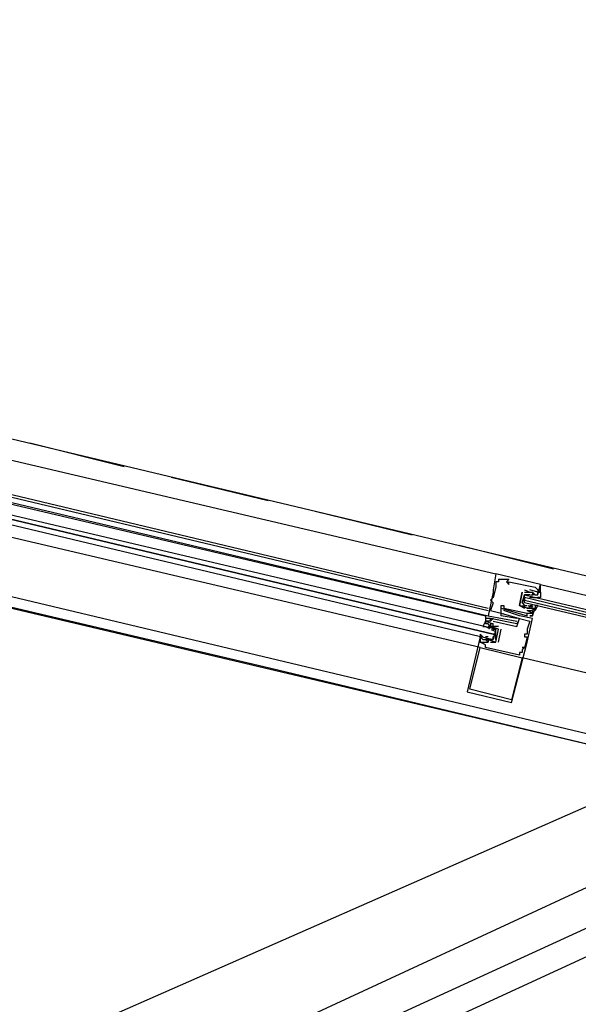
# Model space of a CAD drawing. Header units: feet. Extents: x -79 to 198, y -22 to 181.
# Tile 29 of 256: x 79.44 to 82.29, y 14.33 to 19.35. Entities that reach past the tile are written whole.
import ezdxf

# ---------------------------------------------------------------- set-up
doc = ezdxf.new("R2010")
doc.units = ezdxf.units.FT
doc.layers.add('A-LINEA', color=7, linetype='CONTINUOUS')

msp = doc.modelspace()

# ---------------------------------------------------------------- linework, layer by layer
at = {"layer": 'A-LINEA'}
for p, q in [((67.6863, 8.1531), (121.5282, 33.0731)), ((67.2638, 7.8013), (121.7722, 32.846)), ((64.6373, 7.5663), (121.8893, 32.7279)), ((67.2173, 7.6394), (121.8893, 32.7413)), ((72.7333, 17.9244), (86.3467, 14.7111)), ((86.2133, 15.5911), (77.6267, 17.6311)), ((78, 17.4311), (81.8667, 16.5244)), ((77.96, 17.2711), (81.8267, 16.3511)), ((77.96, 17.2578), (81.8267, 16.3378)), ((77.96, 17.2311), (81.8267, 16.3111)), ((77.96, 17.2178), (81.8133, 16.3111)), ((79.4933, 17.1911), (79.9733, 17.0711)), ((81.7867, 16.1511), (77.92, 17.0578)), ((80.2133, 17.0178), (80.7067, 16.8978)), ((86.0267, 14.8311), (77.4533, 16.8711)), ((80.9467, 16.8444), (81.44, 16.7244)), ((81.68, 16.6711), (82.16, 16.5511)), ((81.8667, 16.5244), (81.8667, 16.5244)), ((81.8667, 16.4844), (81.8667, 16.4844)), ((81.88, 16.4978), (81.88, 16.4978)), ((81.88, 16.4844), (81.88, 16.4844)), ((81.92, 16.4844), (81.92, 16.4844)), ((81.9333, 16.4978), (81.9333, 16.4978)), ((81.9333, 16.4844), (81.9333, 16.4844)), ((81.8533, 16.4444), (81.8533, 16.4444)), ((81.8667, 16.4578), (81.8667, 16.4578)), ((81.9333, 16.4711), (81.9333, 16.4711)), ((82.0133, 16.4444), (82.0133, 16.4444)), ((82.04, 16.4444), (82.04, 16.4444)), ((82.0667, 16.4578), (82.0667, 16.4578)), ((82.08, 16.4178), (82.0933, 16.4711)), ((82.08, 16.4444), (82.08, 16.4444)), ((82.0933, 16.4711), (82.0933, 16.4711)), ((81.84, 16.3911), (81.84, 16.3911)), ((81.8533, 16.4311), (81.8533, 16.4311)), ((81.8533, 16.4044), (81.8533, 16.4044)), ((82, 16.4311), (82, 16.4311)), ((82, 16.4311), (82, 16.4311)), ((82, 16.3778), (82.0133, 16.4178)), ((82.0133, 16.4311), (82.0133, 16.4311)), ((82.0133, 16.4311), (82.0133, 16.4311)), ((82.0133, 16.4044), (82.0133, 16.3911)), ((82.0267, 16.4178), (82.0267, 16.4178)), ((82.0377, 16.4053), (82.0581, 16.4059)), ((82.04, 16.4311), (82.04, 16.4311)), ((82.04, 16.4311), (82.04, 16.4311)), ((82.0435, 16.4179), (82.0554, 16.4189)), ((82.0533, 16.4311), (82.0533, 16.4311)), ((82.0533, 16.4178), (82.0533, 16.4178)), ((82.0533, 16.4178), (82.0533, 16.4178)), ((82.0667, 16.4178), (82.0533, 16.4178)), ((82.0568, 16.4046), (82.0687, 16.4056)), ((82.0649, 16.4052), (82.0832, 16.4055)), ((82.0667, 16.4178), (82.0667, 16.4178)), ((82.08, 16.4311), (82.08, 16.4311)), ((82.08, 16.4178), (82.08, 16.4178)), ((81.84, 16.3378), (81.84, 16.3378)), ((81.8533, 16.3778), (81.8533, 16.3778)), ((81.8933, 16.3644), (81.8933, 16.3644)), ((81.8933, 16.3511), (81.8933, 16.3511)), ((81.9067, 16.3644), (81.9067, 16.3644)), ((81.9067, 16.3511), (81.9067, 16.3511)), ((81.9067, 16.3378), (81.9067, 16.3378)), ((81.9867, 16.3644), (81.9867, 16.3644)), ((81.9867, 16.3644), (81.9867, 16.3644)), ((82.0133, 16.3511), (82.0133, 16.3511)), ((82.0267, 16.3644), (82.0267, 16.3644)), ((82.0267, 16.3511), (82.0267, 16.3511)), ((82.0267, 16.3511), (82.0267, 16.3511)), ((82.0267, 16.3378), (82.0267, 16.3378)), ((82.0267, 16.3378), (82.0267, 16.3378)), ((82.0422, 16.3559), (82.0321, 16.3622)), ((82.0505, 16.3531), (82.0325, 16.3627)), ((82.04, 16.3644), (82.0533, 16.3644)), ((82.04, 16.3644), (82.04, 16.3644)), ((82.04, 16.3511), (82.04, 16.3511)), ((82.0556, 16.3559), (82.0454, 16.3622)), ((82.0626, 16.3408), (82.0464, 16.3493)), ((82.0533, 16.3511), (82.0533, 16.3511)), ((82.0533, 16.3378), (82.0533, 16.3378)), ((82.0667, 16.3511), (82.0667, 16.3511)), ((81.8133, 16.3111), (81.8133, 16.2978)), ((81.8133, 16.3111), (81.8133, 16.2978)), ((81.8133, 16.3111), (81.8133, 16.2978)), ((81.8133, 16.2978), (81.8133, 16.2978)), ((81.8133, 16.2844), (81.8133, 16.2844)), ((81.8267, 16.3111), (81.8267, 16.3111)), ((81.8267, 16.2978), (81.8267, 16.2978)), ((81.8267, 16.2844), (81.8267, 16.2844)), ((81.84, 16.2978), (81.84, 16.2978)), ((81.84, 16.2978), (81.84, 16.2978)), ((81.84, 16.2844), (81.84, 16.2844)), ((81.84, 16.2844), (81.84, 16.2844)), ((81.8533, 16.2978), (81.8533, 16.2978)), ((81.8533, 16.2844), (81.8533, 16.2844)), ((81.8933, 16.3244), (81.8933, 16.3244)), ((81.8933, 16.3244), (81.8933, 16.3244)), ((81.8933, 16.3111), (81.8933, 16.3111)), ((81.9067, 16.3244), (81.9067, 16.3244)), ((81.9733, 16.2978), (81.9733, 16.2978)), ((81.9733, 16.2844), (81.9733, 16.2844)), ((81.9867, 16.3111), (81.9867, 16.3111)), ((81.9867, 16.2978), (81.9867, 16.2978)), ((81.9867, 16.2978), (81.9867, 16.2978)), ((82.0267, 16.3244), (82.0267, 16.3244)), ((82.0267, 16.3244), (82.0267, 16.3244)), ((82.0267, 16.3111), (82.0267, 16.3111)), ((82.04, 16.3111), (82.04, 16.3111)), ((82.04, 16.2844), (82.04, 16.2844)), ((82.0533, 16.3244), (82.0533, 16.3244)), ((82.0533, 16.3244), (82.0533, 16.3244)), ((82.0533, 16.3111), (82.0533, 16.3111)), ((82.0533, 16.3111), (82.0533, 16.3111)), ((82.0533, 16.2978), (82.0533, 16.2978)), ((81.8133, 16.2711), (81.8133, 16.2711)), ((81.8174, 16.2548), (81.8336, 16.2463)), ((81.8244, 16.253), (81.8346, 16.2467)), ((81.8267, 16.2578), (81.8267, 16.2578)), ((81.8267, 16.2578), (81.84, 16.2578)), ((81.8267, 16.2444), (81.8267, 16.2444)), ((81.84, 16.2711), (81.84, 16.2711)), ((81.84, 16.2578), (81.84, 16.2578)), ((81.84, 16.2578), (81.84, 16.2578)), ((81.8428, 16.2425), (81.8607, 16.2328)), ((81.8511, 16.253), (81.8612, 16.2467)), ((81.8533, 16.2711), (81.8533, 16.2711)), ((81.8533, 16.2711), (81.8533, 16.2711)), ((81.88, 16.2578), (81.8533, 16.2578)), ((81.8533, 16.2578), (81.8533, 16.2578)), ((81.8533, 16.2578), (81.8533, 16.2578)), ((81.8533, 16.2444), (81.8533, 16.2444)), ((81.88, 16.2578), (81.88, 16.2578)), ((81.88, 16.1778), (81.8933, 16.2444)), ((81.88, 16.2444), (81.88, 16.2444)), ((81.88, 16.2444), (81.88, 16.2444)), ((81.8933, 16.2444), (81.8933, 16.2444)), ((81.9733, 16.2711), (81.9733, 16.2711)), ((81.9733, 16.2578), (81.9733, 16.2578)), ((82.0267, 16.2444), (82.0267, 16.2444)), ((81.7867, 16.2044), (81.7867, 16.2044)), ((81.8, 16.1911), (81.8, 16.1911)), ((81.8285, 16.1903), (81.8102, 16.1901)), ((81.8232, 16.191), (81.8113, 16.1899)), ((81.8133, 16.2044), (81.8133, 16.2044)), ((81.8267, 16.2044), (81.8133, 16.2044)), ((81.8133, 16.1911), (81.8133, 16.1911)), ((81.8133, 16.1911), (81.8133, 16.1911)), ((81.8423, 16.1902), (81.8219, 16.1897)), ((81.8267, 16.2044), (81.8267, 16.2044)), ((81.8267, 16.1911), (81.8267, 16.1911)), ((81.8267, 16.1911), (81.8267, 16.1911)), ((81.8498, 16.191), (81.8379, 16.1899)), ((81.84, 16.2044), (81.84, 16.2044)), ((81.8667, 16.2178), (81.8667, 16.2178)), ((82.0133, 16.2178), (82.0133, 16.2178)), ((82.0133, 16.2044), (82.0133, 16.2044)), ((82.0267, 16.2311), (82.0267, 16.2311)), ((82.0267, 16.2178), (82.0267, 16.2178)), ((82.0267, 16.2044), (82.0267, 16.2044)), ((81.7867, 16.1778), (81.7867, 16.1778)), ((81.7867, 16.1511), (81.7867, 16.1511)), ((81.8, 16.1778), (81.8, 16.1778)), ((81.8133, 16.1644), (81.8133, 16.1644)), ((81.8133, 16.1511), (81.8133, 16.1511)), ((81.8267, 16.1778), (81.8267, 16.1778)), ((81.8267, 16.1778), (81.8267, 16.1778)), ((81.84, 16.1778), (81.8667, 16.1778)), ((81.84, 16.1778), (81.84, 16.1778)), ((81.8667, 16.1778), (81.8667, 16.1778)), ((81.8667, 16.1778), (81.8667, 16.1778)), ((81.8667, 16.1778), (81.8667, 16.1778)), ((81.88, 16.1778), (81.88, 16.1778)), ((82, 16.1511), (82, 16.1511)), ((82, 16.1378), (82, 16.1378)), ((82.0133, 16.1511), (82.0133, 16.1511)), ((82.0133, 16.1511), (82.0133, 16.1511)), ((82.0267, 16.1778), (82.0267, 16.1778)), ((81.9867, 16.1244), (81.9867, 16.1244)), ((81.9867, 16.1111), (81.9867, 16.1111)), ((82, 16.1244), (82, 16.1244)), ((82, 16.0978), (82, 16.0978)), ((81.7333, 15.9378), (81.7333, 15.9378)), ((81.72, 15.9244), (81.72, 15.9244)), ((81.9467, 15.8844), (81.9467, 15.8844)), ((81.9467, 15.8711), (81.9467, 15.8711))]:
    msp.add_line(p, q, dxfattribs=at)
for points in [[(67.2267, 7.6444), (67.2667, 7.8178), (67.76, 9.9244), (68.1067, 9.9378), (69.9867, 17.8978), (72.5733, 17.2844), (72.7333, 17.9244), (80.72, 16.0444), (83.12, 15.4711), (87.16, 14.5111), (90.12, 27.0044), (94.6533, 25.9244), (94.8133, 26.5778), (97.52, 25.9378), (103.5333, 24.5111), (107.3733, 40.7511), (107.64, 40.6978), (108.9733, 40.3778), (112.68, 39.4978), (119.16, 37.9644), (119.2267, 38.2978), (125.3067, 36.8578)], [(77.9333, 17.1244), (81.8533, 16.1911), (81.8533, 16.2044), (81.8667, 16.2178), (81.8533, 16.2178), (77.9333, 17.1511), (81.8533, 16.2178), (81.8667, 16.2178), (81.8667, 16.2311), (81.8667, 16.2444), (77.9467, 17.1644)], [(82.0933, 16.4711), (81.8667, 16.5244), (81.8533, 16.4444), (81.8533, 16.4311), (81.8267, 16.3111), (81.9733, 16.2844), (81.9733, 16.2844)], [(81.88, 16.4978), (81.88, 16.4844), (81.8667, 16.4844), (81.8667, 16.4578), (81.8533, 16.4044), (81.84, 16.3911), (81.8533, 16.3778), (81.84, 16.3378), (81.8933, 16.3244), (81.8933, 16.3644), (81.9067, 16.3644), (81.9067, 16.3511), (82.0267, 16.3244), (82.0267, 16.3244)], [(81.88, 16.4978), (81.9333, 16.4978), (81.92, 16.4844), (81.9333, 16.4711), (81.9333, 16.4844), (82.0667, 16.4578), (82.08, 16.4444), (82.08, 16.4311), (82.04, 16.4444)], [(82.0133, 16.4444), (82.04, 16.4311), (82.04, 16.4311)], [(82.08, 16.4444), (82.0933, 16.4311), (82.0933, 16.4711), (84.4133, 15.9244)], [(82.08, 16.4444), (82.0933, 16.4311), (82.0933, 16.4711)], [(82.08, 16.4444), (82.0933, 16.4311), (82.0933, 16.4711)], [(82, 16.4311), (81.9867, 16.3644), (81.9867, 16.3644), (82.0133, 16.3511)], [(82.04, 16.3511), (82.0267, 16.3511), (81.9867, 16.3644), (82, 16.4311)], [(82.04, 16.4178), (82.0267, 16.4178), (82.0133, 16.4178), (82, 16.3778), (82.0133, 16.3644), (82.0267, 16.3644)], [(82.0133, 16.4311), (82.04, 16.4311), (82.0533, 16.4311), (82.0533, 16.4178)], [(82.0133, 16.4311), (82.04, 16.4311), (82.0533, 16.4311), (82.0667, 16.4178), (82.08, 16.4178), (82.08, 16.4311), (82.0933, 16.4311), (82.0933, 16.4044), (82.08, 16.4044)], [(84.3867, 15.8178), (82.0133, 16.3778), (82.0133, 16.3911), (84.3867, 15.8311), (82.0133, 16.4044), (82.0133, 16.4178), (84.3867, 15.8578)], [(81.8, 16.1911), (81.7867, 16.2044), (81.72, 15.9244), (81.9467, 15.8711), (82.0267, 16.1778), (82.0533, 16.2978), (81.9867, 16.3111), (81.9067, 16.3378)], [(81.9733, 16.2978), (81.8933, 16.3111), (81.8933, 16.3511), (82.0267, 16.3111), (82.0267, 16.3244), (82.0533, 16.3244), (82.0533, 16.3111), (82.04, 16.3111), (82.0533, 16.3111), (82.0667, 16.3511)], [(82, 16.3644), (82.0267, 16.3511), (82.04, 16.3511), (82.0533, 16.3511), (82.0667, 16.3511), (82.0667, 16.3378), (82.08, 16.3644), (82.0667, 16.3644), (82.0667, 16.3511)], [(82.0267, 16.3378), (82.0533, 16.3378), (82.0533, 16.3244), (82.0267, 16.3378)], [(81.8533, 16.2844), (81.9733, 16.2578), (81.9867, 16.2978), (82.04, 16.2844), (82.0267, 16.2444), (82.0267, 16.2311), (82.0267, 16.2178), (82.0133, 16.2178), (82.0133, 16.2044), (82.0267, 16.2044), (82.0133, 16.1511), (82, 16.1511), (82.0133, 16.1511), (82, 16.1378), (82, 16.1244), (81.9867, 16.1244), (81.9867, 16.1111), (81.8133, 16.1511), (81.8133, 16.1644), (81.7867, 16.1778), (81.8, 16.1778), (81.8267, 16.1778), (81.8267, 16.1778)], [(81.8667, 16.1911), (81.8667, 16.2444), (81.8533, 16.2578), (81.84, 16.2578), (81.8267, 16.2711), (81.8133, 16.2711), (81.8133, 16.2844), (81.8, 16.2578), (81.8133, 16.2578)], [(81.8933, 16.3244), (81.9867, 16.2978), (81.9733, 16.2711), (81.84, 16.2978), (81.8533, 16.2978), (81.84, 16.2844), (81.84, 16.2978), (81.8267, 16.2978), (81.8133, 16.2978), (81.8133, 16.2711)], [(81.8133, 16.3111), (81.8133, 16.2844), (81.8133, 16.2844)], [(81.8133, 16.3111), (81.8133, 16.2844), (81.8133, 16.2844)], [(81.8133, 16.3111), (81.8133, 16.2844), (81.8133, 16.2844)], [(81.84, 16.2844), (81.84, 16.2844), (81.8267, 16.2844), (81.8133, 16.2844), (81.8533, 16.2711), (81.8533, 16.2711)], [(81.8267, 16.1911), (81.8667, 16.1778), (81.88, 16.2444), (81.84, 16.2578), (81.8533, 16.2578), (81.8533, 16.2711), (81.84, 16.2711), (81.84, 16.2578), (81.8267, 16.2578), (81.8267, 16.2578)], [(81.84, 16.2578), (81.8533, 16.2444), (81.8667, 16.2444), (81.8533, 16.1911), (81.84, 16.1911), (81.8267, 16.1911)], [(81.8, 16.2044), (81.7867, 16.2178), (81.7867, 16.1911), (81.7867, 16.1778), (81.7867, 16.2044), (81.8, 16.1911), (81.8267, 16.1911), (81.84, 16.1911), (81.8533, 16.1911)], [(81.8267, 16.1911), (81.8267, 16.1778), (81.8133, 16.1911), (81.8267, 16.1911), (81.8133, 16.1911)], [(81.9467, 15.8844), (81.7333, 15.9378), (81.7867, 16.1511), (82, 16.0978), (81.9467, 15.8844)], [(86.0933, 15.1244), (84.32, 15.5511), (82, 16.0978)]]:
    msp.add_lwpolyline(points, dxfattribs=at)

doc.saveas('drawing.dxf')
